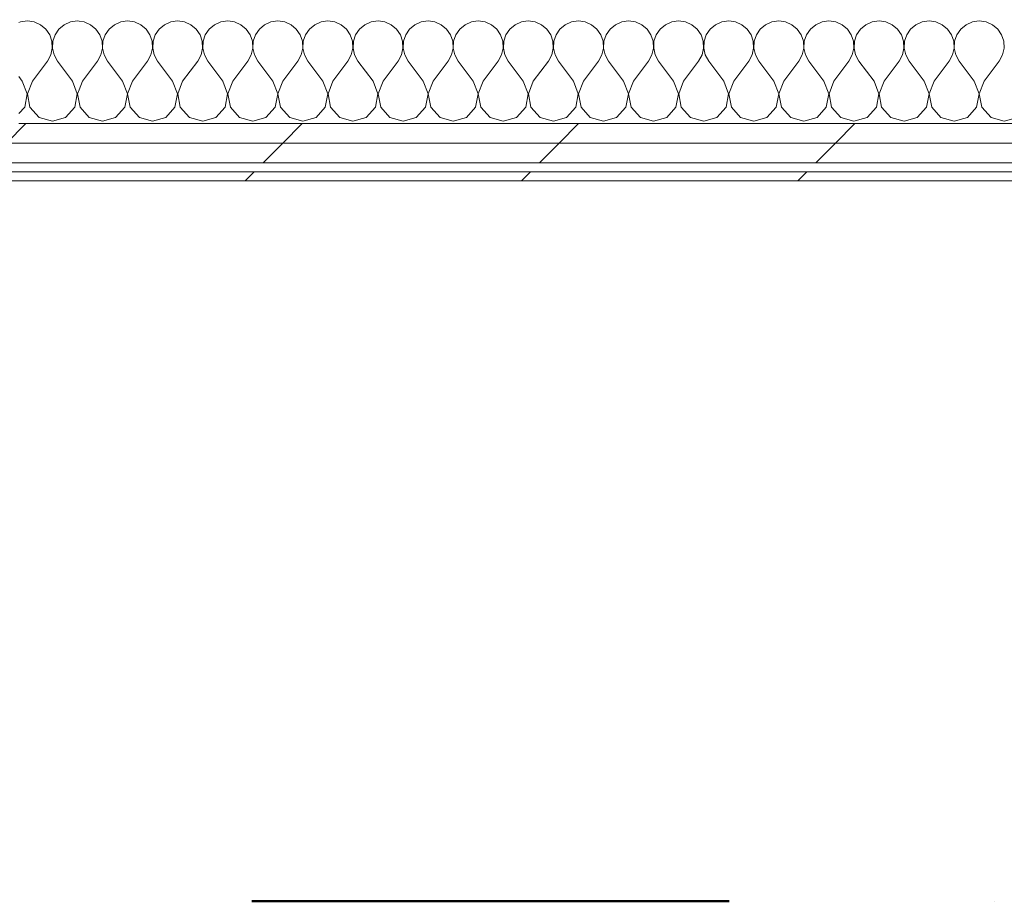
# Model space of a CAD drawing. Header units: millimetres. Extents: x -40968 to 77376, y -17881 to 4746.
# Tile 126 of 180: x -3638 to -2983, y -17757 to -17170. Entities that reach past the tile are written whole.
import ezdxf

# ---------------------------------------------------------------- set-up
doc = ezdxf.new("R2010")
doc.units = ezdxf.units.MM
doc.header["$MEASUREMENT"] = 0
doc.linetypes.add('Punto & Rayas', pattern=[670.277762, 317.5, -176.388889, 0, -176.388874])
doc.linetypes.add('Wipeout_Contour', pattern=[1000, 0, -1000])
for name, color, linetype, lineweight, true_color in [('01_2D_Ambit_Pluma_Nº__242', 7, 'Continuous', 50, 0xfb0013), ('Nuevo_08_E_Envans secs_Pluma_Nº__102', 7, 'Continuous', 5, 0xcccccc), ('Nuevo_08_E_Envans secs_Pluma_Nº__171', 171, 'Continuous', 13, 0xaaaaff), ('Nuevo_08_E_Envans secs_Pluma_Nº__177', 7, 'Continuous', 15, 0xf7e046)]:
    doc.layers.add(name, color=color, linetype=linetype, lineweight=lineweight, true_color=true_color)
doc.layers.add('Nuevo_08_E_Envans secs', color=7, linetype='Continuous')
doc.layers.add('Nuevo_08_E_Envans secs_Pluma_Nº__1', color=7, linetype='Continuous', lineweight=5)
pattern_1 = [(45, (0, 0), (-183.8478, 183.8478), [195, -65]), (45, (7e-14, 183.85), (-183.8478, 183.8478), [195, -65])]

# ---------------------------------------------------------------- blocks, each defined once
blk = doc.blocks.new('*X119')
at = {"layer": 'Nuevo_08_E_Envans secs_Pluma_Nº__102', "color": 254, "linetype": 'Continuous', "lineweight": 5, "true_color": 0xcccccc}
for p, q in [((-3633.33, -17170.64), (-3637.89, -17171.28)), ((-3628.78, -17171.28), (-3633.33, -17170.64)), ((-3600, -17170.64), (-3604.55, -17171.28)), ((-3598.89, -17170.8), (-3600, -17170.64)), ((-3637.89, -17171.28), (-3638.89, -17171.72)), ((-3624.57, -17173.13), (-3628.78, -17171.28)), ((-3621.03, -17176.07), (-3624.57, -17173.13)), ((-3618.43, -17179.86), (-3621.03, -17176.07)), ((-3612.3, -17176.07), (-3614.91, -17179.86)), ((-3608.76, -17173.13), (-3612.3, -17176.07)), ((-3604.55, -17171.28), (-3608.76, -17173.13)), ((-3616.96, -17184.21), (-3618.43, -17179.86)), ((-3614.91, -17179.86), (-3616.38, -17184.21)), ((-3617.77, -17193.28), (-3616.73, -17188.81)), ((-3616.73, -17188.81), (-3616.96, -17184.21)), ((-3616.38, -17184.21), (-3616.6, -17188.81)), ((-3616.6, -17188.81), (-3615.56, -17193.28)), ((-3620, -17197.31), (-3617.77, -17193.28)), ((-3615.56, -17193.28), (-3613.33, -17197.31)), ((-3630, -17210.64), (-3620, -17197.31)), ((-3603.33, -17210.64), (-3613.33, -17197.31)), ((-3636.67, -17210.64), (-3638.89, -17207.67)), ((-3633.4, -17219.15), (-3636.67, -17210.64)), ((-3630, -17210.64), (-3633.27, -17219.15)), ((-3600.07, -17219.15), (-3603.33, -17210.64)), ((-3598.89, -17216.44), (-3599.93, -17219.15)), ((-3635.09, -17228.1), (-3633.4, -17219.15)), ((-3633.27, -17219.15), (-3631.57, -17228.1)), ((-3601.76, -17228.1), (-3600.07, -17219.15)), ((-3599.93, -17219.15), (-3598.89, -17224.64)), ((-3638.89, -17232.26), (-3635.09, -17228.1)), ((-3631.57, -17228.1), (-3625.43, -17234.82)), ((-3607.9, -17234.82), (-3601.76, -17228.1)), ((-3625.43, -17234.82), (-3616.67, -17237.31)), ((-3616.67, -17237.31), (-3607.9, -17234.82))]:
    blk.add_line(p, q, dxfattribs=at)
blk = doc.blocks.new('*X120')
at = {"layer": 'Nuevo_08_E_Envans secs_Pluma_Nº__102', "color": 254, "linetype": 'Continuous', "lineweight": 5, "true_color": 0xcccccc}
for p, q in [((-3566.67, -17170.64), (-3571.22, -17171.28)), ((-3562.11, -17171.28), (-3566.67, -17170.64)), ((-3533.33, -17170.64), (-3537.89, -17171.28)), ((-3528.78, -17171.28), (-3533.33, -17170.64)), ((-3500, -17170.64), (-3504.55, -17171.28)), ((-3495.45, -17171.28), (-3500, -17170.64)), ((-3466.67, -17170.64), (-3471.22, -17171.28)), ((-3462.11, -17171.28), (-3466.67, -17170.64)), ((-3433.33, -17170.64), (-3437.89, -17171.28)), ((-3428.78, -17171.28), (-3433.33, -17170.64)), ((-3400, -17170.64), (-3404.55, -17171.28)), ((-3395.45, -17171.28), (-3400, -17170.64)), ((-3366.67, -17170.64), (-3371.22, -17171.28)), ((-3362.11, -17171.28), (-3366.67, -17170.64)), ((-3333.33, -17170.64), (-3337.89, -17171.28)), ((-3328.78, -17171.28), (-3333.33, -17170.64)), ((-3300, -17170.64), (-3304.55, -17171.28)), ((-3295.45, -17171.28), (-3300, -17170.64)), ((-3266.67, -17170.64), (-3271.22, -17171.28)), ((-3262.11, -17171.28), (-3266.67, -17170.64)), ((-3233.33, -17170.64), (-3237.89, -17171.28)), ((-3228.78, -17171.28), (-3233.33, -17170.64)), ((-3200, -17170.64), (-3204.55, -17171.28)), ((-3195.45, -17171.28), (-3200, -17170.64)), ((-3166.67, -17170.64), (-3171.22, -17171.28)), ((-3162.11, -17171.28), (-3166.67, -17170.64)), ((-3133.33, -17170.64), (-3137.89, -17171.28)), ((-3128.78, -17171.28), (-3133.33, -17170.64)), ((-3100, -17170.64), (-3104.55, -17171.28)), ((-3095.45, -17171.28), (-3100, -17170.64)), ((-3066.67, -17170.64), (-3071.22, -17171.28)), ((-3062.11, -17171.28), (-3066.67, -17170.64)), ((-3033.33, -17170.64), (-3037.89, -17171.28)), ((-3028.78, -17171.28), (-3033.33, -17170.64)), ((-3000, -17170.64), (-3004.55, -17171.28)), ((-2995.45, -17171.28), (-3000, -17170.64)), ((-3595.45, -17171.28), (-3598.89, -17170.8)), ((-3591.24, -17173.13), (-3595.45, -17171.28)), ((-3587.7, -17176.07), (-3591.24, -17173.13)), ((-3585.09, -17179.86), (-3587.7, -17176.07)), ((-3578.97, -17176.07), (-3581.57, -17179.86)), ((-3575.43, -17173.13), (-3578.97, -17176.07)), ((-3571.22, -17171.28), (-3575.43, -17173.13)), ((-3557.9, -17173.13), (-3562.11, -17171.28)), ((-3554.36, -17176.07), (-3557.9, -17173.13)), ((-3551.76, -17179.86), (-3554.36, -17176.07)), ((-3545.64, -17176.07), (-3548.24, -17179.86)), ((-3542.1, -17173.13), (-3545.64, -17176.07)), ((-3537.89, -17171.28), (-3542.1, -17173.13)), ((-3524.57, -17173.13), (-3528.78, -17171.28)), ((-3521.03, -17176.07), (-3524.57, -17173.13)), ((-3518.43, -17179.86), (-3521.03, -17176.07)), ((-3512.3, -17176.07), (-3514.91, -17179.86)), ((-3508.76, -17173.13), (-3512.3, -17176.07)), ((-3504.55, -17171.28), (-3508.76, -17173.13)), ((-3491.24, -17173.13), (-3495.45, -17171.28)), ((-3487.7, -17176.07), (-3491.24, -17173.13)), ((-3485.09, -17179.86), (-3487.7, -17176.07)), ((-3478.97, -17176.07), (-3481.57, -17179.86)), ((-3475.43, -17173.13), (-3478.97, -17176.07)), ((-3471.22, -17171.28), (-3475.43, -17173.13)), ((-3457.9, -17173.13), (-3462.11, -17171.28)), ((-3454.36, -17176.07), (-3457.9, -17173.13)), ((-3451.76, -17179.86), (-3454.36, -17176.07)), ((-3445.64, -17176.07), (-3448.24, -17179.86)), ((-3442.1, -17173.13), (-3445.64, -17176.07)), ((-3437.89, -17171.28), (-3442.1, -17173.13)), ((-3424.57, -17173.13), (-3428.78, -17171.28)), ((-3421.03, -17176.07), (-3424.57, -17173.13)), ((-3418.43, -17179.86), (-3421.03, -17176.07)), ((-3412.3, -17176.07), (-3414.91, -17179.86)), ((-3408.76, -17173.13), (-3412.3, -17176.07)), ((-3404.55, -17171.28), (-3408.76, -17173.13)), ((-3391.24, -17173.13), (-3395.45, -17171.28)), ((-3387.7, -17176.07), (-3391.24, -17173.13)), ((-3385.09, -17179.86), (-3387.7, -17176.07)), ((-3378.97, -17176.07), (-3381.57, -17179.86)), ((-3375.43, -17173.13), (-3378.97, -17176.07)), ((-3371.22, -17171.28), (-3375.43, -17173.13)), ((-3357.9, -17173.13), (-3362.11, -17171.28)), ((-3354.36, -17176.07), (-3357.9, -17173.13)), ((-3351.76, -17179.86), (-3354.36, -17176.07)), ((-3345.64, -17176.07), (-3348.24, -17179.86)), ((-3342.1, -17173.13), (-3345.64, -17176.07)), ((-3337.89, -17171.28), (-3342.1, -17173.13)), ((-3324.57, -17173.13), (-3328.78, -17171.28)), ((-3321.03, -17176.07), (-3324.57, -17173.13)), ((-3318.43, -17179.86), (-3321.03, -17176.07)), ((-3312.3, -17176.07), (-3314.91, -17179.86)), ((-3308.76, -17173.13), (-3312.3, -17176.07)), ((-3304.55, -17171.28), (-3308.76, -17173.13)), ((-3291.24, -17173.13), (-3295.45, -17171.28)), ((-3287.7, -17176.07), (-3291.24, -17173.13)), ((-3285.09, -17179.86), (-3287.7, -17176.07)), ((-3278.97, -17176.07), (-3281.57, -17179.86)), ((-3275.43, -17173.13), (-3278.97, -17176.07)), ((-3271.22, -17171.28), (-3275.43, -17173.13)), ((-3257.9, -17173.13), (-3262.11, -17171.28)), ((-3254.36, -17176.07), (-3257.9, -17173.13)), ((-3251.76, -17179.86), (-3254.36, -17176.07)), ((-3245.64, -17176.07), (-3248.24, -17179.86)), ((-3242.1, -17173.13), (-3245.64, -17176.07)), ((-3237.89, -17171.28), (-3242.1, -17173.13)), ((-3224.57, -17173.13), (-3228.78, -17171.28)), ((-3221.03, -17176.07), (-3224.57, -17173.13)), ((-3218.43, -17179.86), (-3221.03, -17176.07)), ((-3212.3, -17176.07), (-3214.91, -17179.86)), ((-3208.76, -17173.13), (-3212.3, -17176.07)), ((-3204.55, -17171.28), (-3208.76, -17173.13)), ((-3191.24, -17173.13), (-3195.45, -17171.28)), ((-3187.7, -17176.07), (-3191.24, -17173.13)), ((-3185.09, -17179.86), (-3187.7, -17176.07)), ((-3178.97, -17176.07), (-3181.57, -17179.86)), ((-3175.43, -17173.13), (-3178.97, -17176.07)), ((-3171.22, -17171.28), (-3175.43, -17173.13)), ((-3157.9, -17173.13), (-3162.11, -17171.28)), ((-3154.36, -17176.07), (-3157.9, -17173.13)), ((-3151.76, -17179.86), (-3154.36, -17176.07)), ((-3145.64, -17176.07), (-3148.24, -17179.86)), ((-3142.1, -17173.13), (-3145.64, -17176.07)), ((-3137.89, -17171.28), (-3142.1, -17173.13)), ((-3124.57, -17173.13), (-3128.78, -17171.28)), ((-3121.03, -17176.07), (-3124.57, -17173.13)), ((-3118.43, -17179.86), (-3121.03, -17176.07)), ((-3112.3, -17176.07), (-3114.91, -17179.86)), ((-3108.76, -17173.13), (-3112.3, -17176.07)), ((-3104.55, -17171.28), (-3108.76, -17173.13)), ((-3091.24, -17173.13), (-3095.45, -17171.28)), ((-3087.7, -17176.07), (-3091.24, -17173.13)), ((-3085.09, -17179.86), (-3087.7, -17176.07)), ((-3078.97, -17176.07), (-3081.57, -17179.86)), ((-3075.43, -17173.13), (-3078.97, -17176.07)), ((-3071.22, -17171.28), (-3075.43, -17173.13)), ((-3057.9, -17173.13), (-3062.11, -17171.28)), ((-3054.36, -17176.07), (-3057.9, -17173.13)), ((-3051.76, -17179.86), (-3054.36, -17176.07)), ((-3045.64, -17176.07), (-3048.24, -17179.86)), ((-3042.1, -17173.13), (-3045.64, -17176.07)), ((-3037.89, -17171.28), (-3042.1, -17173.13)), ((-3024.57, -17173.13), (-3028.78, -17171.28)), ((-3021.03, -17176.07), (-3024.57, -17173.13)), ((-3018.43, -17179.86), (-3021.03, -17176.07)), ((-3012.3, -17176.07), (-3014.91, -17179.86)), ((-3008.76, -17173.13), (-3012.3, -17176.07)), ((-3004.55, -17171.28), (-3008.76, -17173.13)), ((-2991.24, -17173.13), (-2995.45, -17171.28)), ((-2987.7, -17176.07), (-2991.24, -17173.13)), ((-2985.09, -17179.86), (-2987.7, -17176.07)), ((-3583.62, -17184.21), (-3585.09, -17179.86)), ((-3581.57, -17179.86), (-3583.04, -17184.21)), ((-3550.29, -17184.21), (-3551.76, -17179.86)), ((-3548.24, -17179.86), (-3549.71, -17184.21)), ((-3516.96, -17184.21), (-3518.43, -17179.86)), ((-3514.91, -17179.86), (-3516.38, -17184.21)), ((-3483.62, -17184.21), (-3485.09, -17179.86)), ((-3481.57, -17179.86), (-3483.04, -17184.21)), ((-3450.29, -17184.21), (-3451.76, -17179.86)), ((-3448.24, -17179.86), (-3449.71, -17184.21)), ((-3416.96, -17184.21), (-3418.43, -17179.86)), ((-3414.91, -17179.86), (-3416.38, -17184.21)), ((-3383.62, -17184.21), (-3385.09, -17179.86)), ((-3381.57, -17179.86), (-3383.04, -17184.21)), ((-3350.29, -17184.21), (-3351.76, -17179.86)), ((-3348.24, -17179.86), (-3349.71, -17184.21)), ((-3316.96, -17184.21), (-3318.43, -17179.86)), ((-3314.91, -17179.86), (-3316.38, -17184.21)), ((-3283.62, -17184.21), (-3285.09, -17179.86)), ((-3281.57, -17179.86), (-3283.04, -17184.21)), ((-3250.29, -17184.21), (-3251.76, -17179.86)), ((-3248.24, -17179.86), (-3249.71, -17184.21)), ((-3216.96, -17184.21), (-3218.43, -17179.86)), ((-3214.91, -17179.86), (-3216.38, -17184.21)), ((-3183.62, -17184.21), (-3185.09, -17179.86)), ((-3181.57, -17179.86), (-3183.04, -17184.21)), ((-3150.29, -17184.21), (-3151.76, -17179.86)), ((-3148.24, -17179.86), (-3149.71, -17184.21)), ((-3116.96, -17184.21), (-3118.43, -17179.86)), ((-3114.91, -17179.86), (-3116.38, -17184.21)), ((-3083.62, -17184.21), (-3085.09, -17179.86)), ((-3081.57, -17179.86), (-3083.04, -17184.21)), ((-3050.29, -17184.21), (-3051.76, -17179.86)), ((-3048.24, -17179.86), (-3049.71, -17184.21)), ((-3016.96, -17184.21), (-3018.43, -17179.86)), ((-3014.91, -17179.86), (-3016.38, -17184.21)), ((-2983.62, -17184.21), (-2985.09, -17179.86)), ((-3584.44, -17193.28), (-3583.4, -17188.81)), ((-3583.4, -17188.81), (-3583.62, -17184.21)), ((-3583.04, -17184.21), (-3583.27, -17188.81)), ((-3583.27, -17188.81), (-3582.23, -17193.28)), ((-3551.11, -17193.28), (-3550.07, -17188.81)), ((-3550.07, -17188.81), (-3550.29, -17184.21)), ((-3549.71, -17184.21), (-3549.93, -17188.81)), ((-3549.93, -17188.81), (-3548.89, -17193.28)), ((-3517.77, -17193.28), (-3516.73, -17188.81)), ((-3516.73, -17188.81), (-3516.96, -17184.21)), ((-3516.38, -17184.21), (-3516.6, -17188.81)), ((-3516.6, -17188.81), (-3515.56, -17193.28)), ((-3484.44, -17193.28), (-3483.4, -17188.81)), ((-3483.4, -17188.81), (-3483.62, -17184.21)), ((-3483.04, -17184.21), (-3483.27, -17188.81)), ((-3483.27, -17188.81), (-3482.23, -17193.28)), ((-3451.11, -17193.28), (-3450.07, -17188.81)), ((-3450.07, -17188.81), (-3450.29, -17184.21)), ((-3449.71, -17184.21), (-3449.93, -17188.81)), ((-3449.93, -17188.81), (-3448.89, -17193.28)), ((-3417.77, -17193.28), (-3416.73, -17188.81)), ((-3416.73, -17188.81), (-3416.96, -17184.21)), ((-3416.38, -17184.21), (-3416.6, -17188.81)), ((-3416.6, -17188.81), (-3415.56, -17193.28)), ((-3384.44, -17193.28), (-3383.4, -17188.81)), ((-3383.4, -17188.81), (-3383.62, -17184.21)), ((-3383.04, -17184.21), (-3383.27, -17188.81)), ((-3383.27, -17188.81), (-3382.23, -17193.28)), ((-3351.11, -17193.28), (-3350.07, -17188.81)), ((-3350.07, -17188.81), (-3350.29, -17184.21)), ((-3349.71, -17184.21), (-3349.93, -17188.81)), ((-3349.93, -17188.81), (-3348.89, -17193.28)), ((-3317.77, -17193.28), (-3316.73, -17188.81)), ((-3316.73, -17188.81), (-3316.96, -17184.21)), ((-3316.38, -17184.21), (-3316.6, -17188.81)), ((-3316.6, -17188.81), (-3315.56, -17193.28)), ((-3284.44, -17193.28), (-3283.4, -17188.81)), ((-3283.4, -17188.81), (-3283.62, -17184.21)), ((-3283.04, -17184.21), (-3283.27, -17188.81)), ((-3283.27, -17188.81), (-3282.23, -17193.28)), ((-3251.11, -17193.28), (-3250.07, -17188.81)), ((-3250.07, -17188.81), (-3250.29, -17184.21)), ((-3249.71, -17184.21), (-3249.93, -17188.81)), ((-3249.93, -17188.81), (-3248.89, -17193.28)), ((-3217.77, -17193.28), (-3216.73, -17188.81)), ((-3216.73, -17188.81), (-3216.96, -17184.21)), ((-3216.38, -17184.21), (-3216.6, -17188.81)), ((-3216.6, -17188.81), (-3215.56, -17193.28)), ((-3184.44, -17193.28), (-3183.4, -17188.81)), ((-3183.4, -17188.81), (-3183.62, -17184.21)), ((-3183.04, -17184.21), (-3183.27, -17188.81)), ((-3183.27, -17188.81), (-3182.23, -17193.28)), ((-3151.11, -17193.28), (-3150.07, -17188.81)), ((-3150.07, -17188.81), (-3150.29, -17184.21)), ((-3149.71, -17184.21), (-3149.93, -17188.81)), ((-3149.93, -17188.81), (-3148.89, -17193.28)), ((-3117.77, -17193.28), (-3116.73, -17188.81)), ((-3116.73, -17188.81), (-3116.96, -17184.21)), ((-3116.38, -17184.21), (-3116.6, -17188.81)), ((-3116.6, -17188.81), (-3115.56, -17193.28)), ((-3084.44, -17193.28), (-3083.4, -17188.81)), ((-3083.4, -17188.81), (-3083.62, -17184.21)), ((-3083.04, -17184.21), (-3083.27, -17188.81)), ((-3083.27, -17188.81), (-3082.23, -17193.28)), ((-3051.11, -17193.28), (-3050.07, -17188.81)), ((-3050.07, -17188.81), (-3050.29, -17184.21)), ((-3049.71, -17184.21), (-3049.93, -17188.81)), ((-3049.93, -17188.81), (-3048.89, -17193.28)), ((-3017.77, -17193.28), (-3016.73, -17188.81)), ((-3016.73, -17188.81), (-3016.96, -17184.21)), ((-3016.38, -17184.21), (-3016.6, -17188.81)), ((-3016.6, -17188.81), (-3015.56, -17193.28)), ((-2984.44, -17193.28), (-2983.4, -17188.81)), ((-2983.4, -17188.81), (-2983.62, -17184.21)), ((-3586.67, -17197.31), (-3584.44, -17193.28)), ((-3582.23, -17193.28), (-3580, -17197.31)), ((-3553.33, -17197.31), (-3551.11, -17193.28)), ((-3548.89, -17193.28), (-3546.67, -17197.31)), ((-3520, -17197.31), (-3517.77, -17193.28)), ((-3515.56, -17193.28), (-3513.33, -17197.31)), ((-3486.67, -17197.31), (-3484.44, -17193.28)), ((-3482.23, -17193.28), (-3480, -17197.31)), ((-3453.33, -17197.31), (-3451.11, -17193.28)), ((-3448.89, -17193.28), (-3446.67, -17197.31)), ((-3420, -17197.31), (-3417.77, -17193.28)), ((-3415.56, -17193.28), (-3413.33, -17197.31)), ((-3386.67, -17197.31), (-3384.44, -17193.28)), ((-3382.23, -17193.28), (-3380, -17197.31)), ((-3353.33, -17197.31), (-3351.11, -17193.28)), ((-3348.89, -17193.28), (-3346.67, -17197.31)), ((-3320, -17197.31), (-3317.77, -17193.28)), ((-3315.56, -17193.28), (-3313.33, -17197.31)), ((-3286.67, -17197.31), (-3284.44, -17193.28)), ((-3282.23, -17193.28), (-3280, -17197.31)), ((-3253.33, -17197.31), (-3251.11, -17193.28)), ((-3248.89, -17193.28), (-3246.67, -17197.31)), ((-3220, -17197.31), (-3217.77, -17193.28)), ((-3215.56, -17193.28), (-3213.33, -17197.31)), ((-3186.67, -17197.31), (-3184.44, -17193.28)), ((-3182.23, -17193.28), (-3180, -17197.31)), ((-3153.33, -17197.31), (-3151.11, -17193.28)), ((-3148.89, -17193.28), (-3146.67, -17197.31)), ((-3120, -17197.31), (-3117.77, -17193.28)), ((-3115.56, -17193.28), (-3113.33, -17197.31)), ((-3086.67, -17197.31), (-3084.44, -17193.28)), ((-3082.23, -17193.28), (-3080, -17197.31)), ((-3053.33, -17197.31), (-3051.11, -17193.28)), ((-3048.89, -17193.28), (-3046.67, -17197.31)), ((-3020, -17197.31), (-3017.77, -17193.28)), ((-3015.56, -17193.28), (-3013.33, -17197.31)), ((-2986.67, -17197.31), (-2984.44, -17193.28)), ((-3596.67, -17210.64), (-3586.67, -17197.31)), ((-3570, -17210.64), (-3580, -17197.31)), ((-3563.33, -17210.64), (-3553.33, -17197.31)), ((-3536.67, -17210.64), (-3546.67, -17197.31)), ((-3530, -17210.64), (-3520, -17197.31)), ((-3503.33, -17210.64), (-3513.33, -17197.31)), ((-3496.67, -17210.64), (-3486.67, -17197.31)), ((-3470, -17210.64), (-3480, -17197.31)), ((-3463.33, -17210.64), (-3453.33, -17197.31)), ((-3436.67, -17210.64), (-3446.67, -17197.31)), ((-3430, -17210.64), (-3420, -17197.31)), ((-3403.33, -17210.64), (-3413.33, -17197.31)), ((-3396.67, -17210.64), (-3386.67, -17197.31)), ((-3370, -17210.64), (-3380, -17197.31)), ((-3363.33, -17210.64), (-3353.33, -17197.31)), ((-3336.67, -17210.64), (-3346.67, -17197.31)), ((-3330, -17210.64), (-3320, -17197.31)), ((-3303.33, -17210.64), (-3313.33, -17197.31)), ((-3296.67, -17210.64), (-3286.67, -17197.31)), ((-3270, -17210.64), (-3280, -17197.31)), ((-3263.33, -17210.64), (-3253.33, -17197.31)), ((-3236.67, -17210.64), (-3246.67, -17197.31)), ((-3230, -17210.64), (-3220, -17197.31)), ((-3203.33, -17210.64), (-3213.33, -17197.31)), ((-3196.67, -17210.64), (-3186.67, -17197.31)), ((-3170, -17210.64), (-3180, -17197.31)), ((-3163.33, -17210.64), (-3153.33, -17197.31)), ((-3136.67, -17210.64), (-3146.67, -17197.31)), ((-3130, -17210.64), (-3120, -17197.31)), ((-3103.33, -17210.64), (-3113.33, -17197.31)), ((-3096.67, -17210.64), (-3086.67, -17197.31)), ((-3070, -17210.64), (-3080, -17197.31)), ((-3063.33, -17210.64), (-3053.33, -17197.31)), ((-3036.67, -17210.64), (-3046.67, -17197.31)), ((-3030, -17210.64), (-3020, -17197.31)), ((-3003.33, -17210.64), (-3013.33, -17197.31)), ((-2996.67, -17210.64), (-2986.67, -17197.31)), ((-3596.67, -17210.64), (-3598.89, -17216.44)), ((-3566.73, -17219.15), (-3570, -17210.64)), ((-3563.33, -17210.64), (-3566.6, -17219.15)), ((-3533.4, -17219.15), (-3536.67, -17210.64)), ((-3530, -17210.64), (-3533.27, -17219.15)), ((-3500.07, -17219.15), (-3503.33, -17210.64)), ((-3496.67, -17210.64), (-3499.93, -17219.15)), ((-3466.73, -17219.15), (-3470, -17210.64)), ((-3463.33, -17210.64), (-3466.6, -17219.15)), ((-3433.4, -17219.15), (-3436.67, -17210.64)), ((-3430, -17210.64), (-3433.27, -17219.15)), ((-3400.07, -17219.15), (-3403.33, -17210.64)), ((-3396.67, -17210.64), (-3399.93, -17219.15)), ((-3366.73, -17219.15), (-3370, -17210.64)), ((-3363.33, -17210.64), (-3366.6, -17219.15)), ((-3333.4, -17219.15), (-3336.67, -17210.64)), ((-3330, -17210.64), (-3333.27, -17219.15)), ((-3300.07, -17219.15), (-3303.33, -17210.64)), ((-3296.67, -17210.64), (-3299.93, -17219.15)), ((-3266.73, -17219.15), (-3270, -17210.64)), ((-3263.33, -17210.64), (-3266.6, -17219.15)), ((-3233.4, -17219.15), (-3236.67, -17210.64)), ((-3230, -17210.64), (-3233.27, -17219.15)), ((-3200.07, -17219.15), (-3203.33, -17210.64)), ((-3196.67, -17210.64), (-3199.93, -17219.15)), ((-3166.73, -17219.15), (-3170, -17210.64)), ((-3163.33, -17210.64), (-3166.6, -17219.15)), ((-3133.4, -17219.15), (-3136.67, -17210.64)), ((-3130, -17210.64), (-3133.27, -17219.15)), ((-3100.07, -17219.15), (-3103.33, -17210.64)), ((-3096.67, -17210.64), (-3099.93, -17219.15)), ((-3066.73, -17219.15), (-3070, -17210.64)), ((-3063.33, -17210.64), (-3066.6, -17219.15)), ((-3033.4, -17219.15), (-3036.67, -17210.64)), ((-3030, -17210.64), (-3033.27, -17219.15)), ((-3000.07, -17219.15), (-3003.33, -17210.64)), ((-2996.67, -17210.64), (-2999.93, -17219.15)), ((-3568.43, -17228.1), (-3566.73, -17219.15)), ((-3566.6, -17219.15), (-3564.91, -17228.1)), ((-3535.09, -17228.1), (-3533.4, -17219.15)), ((-3533.27, -17219.15), (-3531.57, -17228.1)), ((-3501.76, -17228.1), (-3500.07, -17219.15)), ((-3499.93, -17219.15), (-3498.24, -17228.1)), ((-3468.43, -17228.1), (-3466.73, -17219.15)), ((-3466.6, -17219.15), (-3464.91, -17228.1)), ((-3435.09, -17228.1), (-3433.4, -17219.15)), ((-3433.27, -17219.15), (-3431.57, -17228.1)), ((-3401.76, -17228.1), (-3400.07, -17219.15)), ((-3399.93, -17219.15), (-3398.24, -17228.1)), ((-3368.43, -17228.1), (-3366.73, -17219.15)), ((-3366.6, -17219.15), (-3364.91, -17228.1)), ((-3335.09, -17228.1), (-3333.4, -17219.15)), ((-3333.27, -17219.15), (-3331.57, -17228.1)), ((-3301.76, -17228.1), (-3300.07, -17219.15)), ((-3299.93, -17219.15), (-3298.24, -17228.1)), ((-3268.43, -17228.1), (-3266.73, -17219.15)), ((-3266.6, -17219.15), (-3264.91, -17228.1)), ((-3235.09, -17228.1), (-3233.4, -17219.15)), ((-3233.27, -17219.15), (-3231.57, -17228.1)), ((-3201.76, -17228.1), (-3200.07, -17219.15)), ((-3199.93, -17219.15), (-3198.24, -17228.1)), ((-3168.43, -17228.1), (-3166.73, -17219.15)), ((-3166.6, -17219.15), (-3164.91, -17228.1)), ((-3135.09, -17228.1), (-3133.4, -17219.15)), ((-3133.27, -17219.15), (-3131.57, -17228.1)), ((-3101.76, -17228.1), (-3100.07, -17219.15)), ((-3099.93, -17219.15), (-3098.24, -17228.1)), ((-3068.43, -17228.1), (-3066.73, -17219.15)), ((-3066.6, -17219.15), (-3064.91, -17228.1)), ((-3035.09, -17228.1), (-3033.4, -17219.15)), ((-3033.27, -17219.15), (-3031.57, -17228.1)), ((-3001.76, -17228.1), (-3000.07, -17219.15)), ((-2999.93, -17219.15), (-2998.24, -17228.1)), ((-3598.89, -17224.64), (-3598.24, -17228.1)), ((-3598.24, -17228.1), (-3592.1, -17234.82)), ((-3574.57, -17234.82), (-3568.43, -17228.1)), ((-3564.91, -17228.1), (-3558.76, -17234.82)), ((-3541.24, -17234.82), (-3535.09, -17228.1)), ((-3531.57, -17228.1), (-3525.43, -17234.82)), ((-3507.9, -17234.82), (-3501.76, -17228.1)), ((-3498.24, -17228.1), (-3492.1, -17234.82)), ((-3474.57, -17234.82), (-3468.43, -17228.1)), ((-3464.91, -17228.1), (-3458.76, -17234.82)), ((-3441.24, -17234.82), (-3435.09, -17228.1)), ((-3431.57, -17228.1), (-3425.43, -17234.82)), ((-3407.9, -17234.82), (-3401.76, -17228.1)), ((-3398.24, -17228.1), (-3392.1, -17234.82)), ((-3374.57, -17234.82), (-3368.43, -17228.1)), ((-3364.91, -17228.1), (-3358.76, -17234.82)), ((-3341.24, -17234.82), (-3335.09, -17228.1)), ((-3331.57, -17228.1), (-3325.43, -17234.82)), ((-3307.9, -17234.82), (-3301.76, -17228.1)), ((-3298.24, -17228.1), (-3292.1, -17234.82)), ((-3274.57, -17234.82), (-3268.43, -17228.1)), ((-3264.91, -17228.1), (-3258.76, -17234.82)), ((-3241.24, -17234.82), (-3235.09, -17228.1)), ((-3231.57, -17228.1), (-3225.43, -17234.82)), ((-3207.9, -17234.82), (-3201.76, -17228.1)), ((-3198.24, -17228.1), (-3192.1, -17234.82)), ((-3174.57, -17234.82), (-3168.43, -17228.1)), ((-3164.91, -17228.1), (-3158.76, -17234.82)), ((-3141.24, -17234.82), (-3135.09, -17228.1)), ((-3131.57, -17228.1), (-3125.43, -17234.82)), ((-3107.9, -17234.82), (-3101.76, -17228.1)), ((-3098.24, -17228.1), (-3092.1, -17234.82)), ((-3074.57, -17234.82), (-3068.43, -17228.1)), ((-3064.91, -17228.1), (-3058.76, -17234.82)), ((-3041.24, -17234.82), (-3035.09, -17228.1)), ((-3031.57, -17228.1), (-3025.43, -17234.82)), ((-3007.9, -17234.82), (-3001.76, -17228.1)), ((-2998.24, -17228.1), (-2992.1, -17234.82)), ((-3592.1, -17234.82), (-3583.33, -17237.31)), ((-3583.33, -17237.31), (-3574.57, -17234.82)), ((-3558.76, -17234.82), (-3550, -17237.31)), ((-3550, -17237.31), (-3541.24, -17234.82)), ((-3525.43, -17234.82), (-3516.67, -17237.31)), ((-3516.67, -17237.31), (-3507.9, -17234.82)), ((-3492.1, -17234.82), (-3483.33, -17237.31)), ((-3483.33, -17237.31), (-3474.57, -17234.82)), ((-3458.76, -17234.82), (-3450, -17237.31)), ((-3450, -17237.31), (-3441.24, -17234.82)), ((-3425.43, -17234.82), (-3416.67, -17237.31)), ((-3416.67, -17237.31), (-3407.9, -17234.82)), ((-3392.1, -17234.82), (-3383.33, -17237.31)), ((-3383.33, -17237.31), (-3374.57, -17234.82)), ((-3358.76, -17234.82), (-3350, -17237.31)), ((-3350, -17237.31), (-3341.24, -17234.82)), ((-3325.43, -17234.82), (-3316.67, -17237.31)), ((-3316.67, -17237.31), (-3307.9, -17234.82)), ((-3292.1, -17234.82), (-3283.33, -17237.31)), ((-3283.33, -17237.31), (-3274.57, -17234.82)), ((-3258.76, -17234.82), (-3250, -17237.31)), ((-3250, -17237.31), (-3241.24, -17234.82)), ((-3225.43, -17234.82), (-3216.67, -17237.31)), ((-3216.67, -17237.31), (-3207.9, -17234.82)), ((-3192.1, -17234.82), (-3183.33, -17237.31)), ((-3183.33, -17237.31), (-3174.57, -17234.82)), ((-3158.76, -17234.82), (-3150, -17237.31)), ((-3150, -17237.31), (-3141.24, -17234.82)), ((-3125.43, -17234.82), (-3116.67, -17237.31)), ((-3116.67, -17237.31), (-3107.9, -17234.82)), ((-3092.1, -17234.82), (-3083.33, -17237.31)), ((-3083.33, -17237.31), (-3074.57, -17234.82)), ((-3058.76, -17234.82), (-3050, -17237.31)), ((-3050, -17237.31), (-3041.24, -17234.82)), ((-3025.43, -17234.82), (-3016.67, -17237.31)), ((-3016.67, -17237.31), (-3007.9, -17234.82)), ((-2992.1, -17234.82), (-2983.33, -17237.31)), ((-2983.33, -17237.31), (-2974.57, -17234.82))]:
    blk.add_line(p, q, dxfattribs=at)
blk = doc.blocks.new('Muro_75_5', base_point=(-3784.89, -17276.98))
at = {"color": 254, "linetype": 'Wipeout_Contour', "lineweight": 0, "ltscale": 69878.642159}
blk.add_wipeout([(-3759.89, -17264.98), (778.89, -17264.98), (778.89, -17251.98), (-3759.89, -17251.98)], dxfattribs=at).dxf.layer = 'Nuevo_08_E_Envans secs'
at = {"color": 254, "linetype": 'Wipeout_Contour', "lineweight": 0, "ltscale": 69948.001997}
blk.add_wipeout([(-3778.89, -17276.98), (778.89, -17276.98), (778.89, -17270.98), (-3778.89, -17270.98)], dxfattribs=at).dxf.layer = 'Nuevo_08_E_Envans secs'
at = {"layer": 'Nuevo_08_E_Envans secs_Pluma_Nº__171', "linetype": 'Continuous', "lineweight": 13, "true_color": 0xaaaaff}
h = blk.add_hatch(dxfattribs=at)
h.set_pattern_fill('Panellat_HPL_0005', color=161, style=0, pattern_type=2)
h.set_pattern_definition(pattern_1)
h.paths.add_polyline_path([(-3778.89, -17276.98), (778.89, -17276.98), (778.89, -17270.98), (-3778.89, -17270.98)])
at = {"layer": 'Nuevo_08_E_Envans secs_Pluma_Nº__177', "linetype": 'Continuous', "lineweight": 15, "true_color": 0xf7e046}
h = blk.add_hatch(dxfattribs=at)
h.set_pattern_fill('Panellat_HPL_0005', color=53, style=0, pattern_type=2)
h.set_pattern_definition(pattern_1)
h.paths.add_polyline_path([(-3759.89, -17264.98), (778.89, -17264.98), (778.89, -17251.98), (-3759.89, -17251.98)])
at = {"layer": 'Nuevo_08_E_Envans secs_Pluma_Nº__1', "color": 7, "linetype": 'Continuous', "lineweight": 5}
for p, q in [((-3759.89, -17264.98), (778.89, -17264.98)), ((-3772.89, -17270.98), (778.89, -17270.98))]:
    blk.add_line(p, q, dxfattribs=at)
at = {"layer": 'Nuevo_08_E_Envans secs_Pluma_Nº__1', "color": 7, "linetype": 'Continuous', "lineweight": 5, "flags": 128}
blk.add_lwpolyline([(-3784.89, -17276.98), (778.89, -17276.98)], dxfattribs=at)
at = {"color": 254, "linetype": 'Wipeout_Contour', "lineweight": 0, "ltscale": 69821.735721}
blk.add_wipeout([(-3746.89, -17251.98), (778.89, -17251.98), (778.89, -17238.98), (-3746.89, -17238.98)], dxfattribs=at).dxf.layer = 'Nuevo_08_E_Envans secs'
at = {"layer": 'Nuevo_08_E_Envans secs_Pluma_Nº__177', "linetype": 'Continuous', "lineweight": 15, "true_color": 0xf7e046}
h = blk.add_hatch(dxfattribs=at)
h.set_pattern_fill('Panellat_HPL_0005', color=53, style=0, pattern_type=2)
h.set_pattern_definition(pattern_1)
h.paths.add_polyline_path([(-3746.89, -17251.98), (778.89, -17251.98), (778.89, -17238.98), (-3746.89, -17238.98)])
at = {"layer": 'Nuevo_08_E_Envans secs_Pluma_Nº__1', "color": 7, "linetype": 'Continuous', "lineweight": 5}
for p, q in [((-3638.89, -17238.98), (-3598.89, -17238.98)), ((-3598.89, -17238.98), (-2011.11, -17238.98)), ((-3746.89, -17251.98), (778.89, -17251.98))]:
    blk.add_line(p, q, dxfattribs=at)
at = {"layer": 'Nuevo_08_E_Envans secs', "color": 7, "lineweight": 20}
for name in ['*X119', '*X120']:
    blk.add_blockref(name, (0, 0), dxfattribs=at)

msp = doc.modelspace()

# ---------------------------------------------------------------- linework, layer by layer
at = {"layer": '01_2D_Ambit_Pluma_Nº__242', "color": 1, "linetype": 'Punto & Rayas', "lineweight": 50, "true_color": 0xfb0013, "flags": 128}
msp.add_lwpolyline([(-28500.02, 1816.8), (-28500.02, 4745.93), (7879.57, 4745.93), (7879.57, -1396.87), (6474.15, -1396.87), (6474.15, -11392.72), (6916.3, -11392.72), (6916.3, -17756.6), (-3932.28, -17756.6), (-3932.28, -11834.88), (-2447.9, -11834.88), (-2447.9, -2249.59), (-23311.17, -2249.59), (-23311.17, 1816.8)], close=True, dxfattribs=at)

# ---------------------------------------------------------------- next in the draw order: block references
at = {"layer": 'Nuevo_08_E_Envans secs', "color": 7, "lineweight": 20}
msp.add_blockref('Muro_75_5', (-3784.89, -17276.98), dxfattribs=at)

doc.saveas('drawing.dxf')
